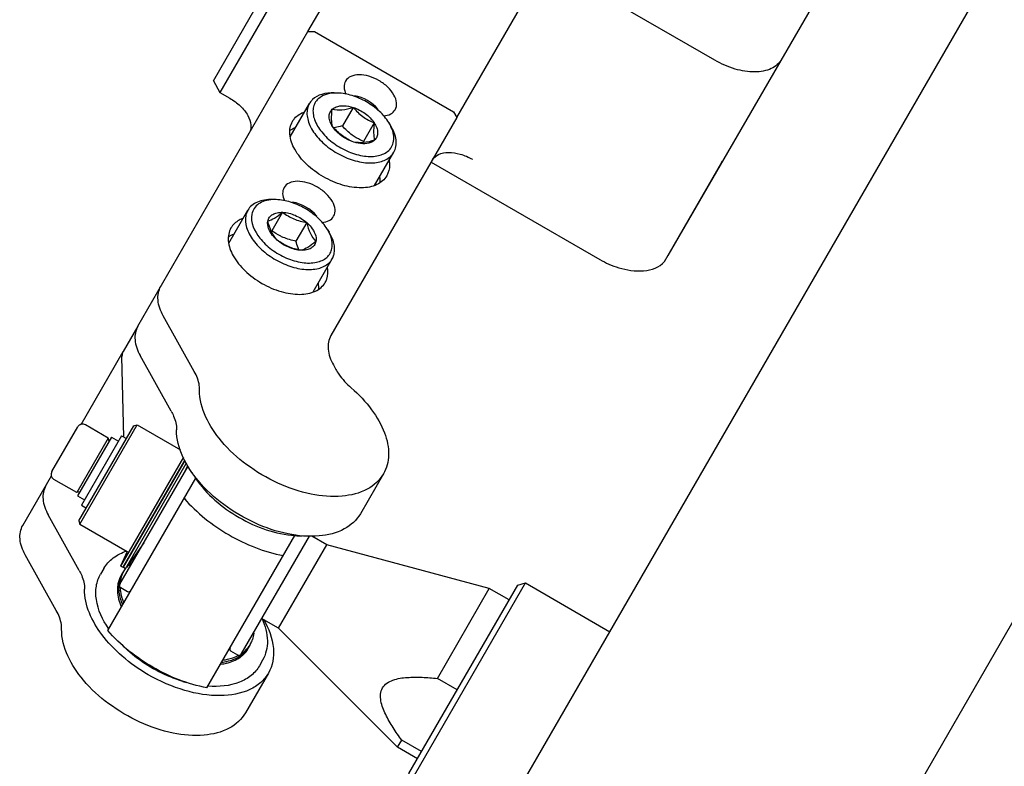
# Model space of a CAD drawing. Header units: millimetres. Extents: x 0 to 7560, y 0 to 5346.
# Tile 73 of 149: x 1306 to 1392, y 3825 to 3890. Entities that reach past the tile are written whole.
import ezdxf

# ---------------------------------------------------------------- set-up
doc = ezdxf.new("R2010")
doc.units = ezdxf.units.MM
for name, color, linetype in [('A2200401_ABL710', 7, 'Continuous'), ('A2300601_ABL736', 7, 'Continuous'), ('DUMMY_BOLT_M3_8_SWPW_PBL746', 7, 'Continuous'), ('DUMMY_BOLT_M5_10_PBL778', 7, 'Continuous'), ('DUMMY_BOLT_M5_10_PBL779', 7, 'Continuous'), ('M2002301_PBL742', 7, 'Continuous'), ('M2002401_PBL852', 7, 'Continuous'), ('M2002501_PBL744', 7, 'Continuous'), ('M2200703_PBL738', 7, 'Continuous'), ('M2200901_PBL711', 7, 'Continuous'), ('M2302001_PBL787', 7, 'Continuous'), ('M2302201_PBL752', 7, 'Continuous'), ('M2302401_PBL753', 7, 'Continuous'), ('M2302801_PBL748', 7, 'Continuous'), ('MISUMI_BD-13_PBL1754', 7, 'Continuous'), ('MISUMI_BD-13_PBL737', 7, 'Continuous'), ('MISUMI_BD-13_PBL750', 7, 'Continuous'), ('MISUMI_BD-13_PBL865', 7, 'Continuous'), ('MISUMI_MS5-8_PBL1873', 7, 'Continuous'), ('MISUMI_MS5-8_PBL1877', 7, 'Continuous'), ('NSK_F687ZZ1_PBL1755', 7, 'Continuous'), ('NSK_F687ZZ1_PBL739', 7, 'Continuous'), ('NSK_F687ZZ1_PBL743', 7, 'Continuous'), ('NSK_F687ZZ1_PBL851', 7, 'Continuous'), ('TOP_VIEW_VBL707', 7, 'Continuous')]:
    doc.layers.add(name, color=color, linetype=linetype)

# ---------------------------------------------------------------- blocks, each defined once
blk = doc.blocks.new('M2200901_PBL711', base_point=(1763.698, 3559.091))
at = {"layer": 'M2200901_PBL711', "color": 7}
for p, q in [((1652.606, 3392.349), (1855.304, 3743.431)), ((1677.087, 3374.751), (1863.884, 3698.292))]:
    blk.add_line(p, q, dxfattribs=at)
blk = doc.blocks.new('M2200703_PBL738', base_point=(1676.597, 3403.902))
at = {"layer": 'M2200703_PBL738', "color": 7}
for p, q in [((1651.245, 3406.991), (1661.245, 3424.312)), ((1660.562, 3424.129), (1661.245, 3424.312)), ((1661.245, 3424.312), (1668.606, 3420.062)), ((1651.062, 3407.675), (1660.562, 3424.129)), ((1651.062, 3407.674), (1651.245, 3406.991)), ((1651.245, 3406.991), (1658.606, 3402.741)), ((1694.587, 3405.062), (1701.948, 3400.812)), ((1691.948, 3383.491), (1701.948, 3400.812)), ((1692.632, 3383.675), (1702.131, 3400.129)), ((1702.131, 3400.129), (1701.948, 3400.812)), ((1684.587, 3387.741), (1691.948, 3383.491)), ((1692.631, 3383.674), (1691.948, 3383.491))]:
    blk.add_line(p, q, dxfattribs=at)
blk = doc.blocks.new('A2200401_ABL710', base_point=(1762.926, 3559.091))
at = {"layer": 'M2200703_PBL738'}
blk.add_blockref('M2200703_PBL738', (1676.597, 3403.902), dxfattribs=at)
at = {"layer": 'M2200901_PBL711'}
blk.add_blockref('M2200901_PBL711', (1763.698, 3559.091), dxfattribs=at)
blk = doc.blocks.new('MISUMI_BD-13_PBL737', base_point=(1628.703, 3430.49))
at = {"layer": 'MISUMI_BD-13_PBL737', "color": 7}
for p, q in [((1631.391, 3435.3), (1625.896, 3425.784)), ((1631.51, 3435.009), (1626.123, 3425.679)), ((1626.486, 3427.057), (1625.896, 3425.784)), ((1625.896, 3425.784), (1626.123, 3425.679))]:
    blk.add_line(p, q, dxfattribs=at)
blk = doc.blocks.new('NSK_F687ZZ1_PBL739', base_point=(1628.823, 3429.043))
at = {"layer": 'NSK_F687ZZ1_PBL739', "color": 7}
for p, q in [((1625.845, 3424.197), (1631.801, 3434.512)), ((1625.918, 3423.923), (1626.524, 3423.573))]:
    blk.add_line(p, q, dxfattribs=at)
for centre, start, end in [((1626.018, 3424.097), 150, 240), ((1626.624, 3423.747), 240, 330)]:
    blk.add_arc(centre, 0.2, start, end, dxfattribs=at)
blk = doc.blocks.new('M2002301_PBL742', base_point=(1649.011, 3418.681))
at = {"layer": 'M2002301_PBL742', "color": 7}
for p, q in [((1639.698, 3420.355), (1643.898, 3427.63)), ((1643.898, 3427.63), (1642.584, 3428.389)), ((1658.08, 3423.83), (1643.898, 3427.63)), ((1653.547, 3415.978), (1658.08, 3423.83)), ((1659.812, 3422.83), (1658.08, 3423.83)), ((1639.698, 3420.355), (1638.21, 3421.214)), ((1650.08, 3409.973), (1639.698, 3420.355)), ((1655.279, 3414.978), (1653.547, 3415.978)), ((1650.08, 3409.973), (1650.438, 3410.593)), ((1652.17, 3409.593), (1650.438, 3410.593)), ((1651.812, 3408.973), (1650.08, 3409.973))]:
    blk.add_line(p, q, dxfattribs=at)
blk.add_open_spline([(1650.438, 3410.593), (1650.177, 3410.952), (1649.675, 3411.675), (1649.027, 3412.807), (1648.55, 3413.94), (1648.586, 3415.252), (1649.705, 3415.94), (1650.924, 3416.093), (1652.228, 3416.098), (1653.105, 3416.024), (1653.547, 3415.978)], degree=3, knots=[0, 0, 0, 0, 0.132166, 0.261993, 0.386742, 0.500001, 0.61326, 0.738008, 0.867834, 1, 1, 1, 1], dxfattribs=at)
blk = doc.blocks.new('NSK_F687ZZ1_PBL743', base_point=(1638.91, 3423.215))
at = {"layer": 'NSK_F687ZZ1_PBL743', "color": 7}
for p, q in [((1642.363, 3428.406), (1636.41, 3418.097)), ((1636.137, 3418.023), (1635.531, 3418.373))]:
    blk.add_line(p, q, dxfattribs=at)
for centre, start, end in [((1635.631, 3418.547), 150, 240), ((1636.237, 3418.197), 240, 330)]:
    blk.add_arc(centre, 0.2, start, end, dxfattribs=at)
blk = doc.blocks.new('M2002501_PBL744', base_point=(1626.707, 3432.583))
at = {"layer": 'M2002501_PBL744', "color": 7}
for p, q in [((1622.279, 3429.72), (1627.078, 3438.033)), ((1622.352, 3429.447), (1627.352, 3438.107)), ((1627.079, 3438.034), (1627.352, 3438.107)), ((1627.352, 3438.107), (1631.136, 3435.922)), ((1622.279, 3429.72), (1622.352, 3429.447)), ((1622.352, 3429.447), (1626.487, 3427.059))]:
    blk.add_line(p, q, dxfattribs=at)
blk = doc.blocks.new('DUMMY_BOLT_M3_8_SWPW_PBL746', base_point=(1623.173, 3434.477))
at = {"layer": 'DUMMY_BOLT_M3_8_SWPW_PBL746', "color": 7}
for p, q in [((1619.916, 3434.028), (1622.166, 3437.925)), ((1624.841, 3436.958), (1622.849, 3438.108)), ((1625.114, 3437.031), (1622.164, 3431.922)), ((1625.996, 3437.158), (1622.496, 3431.096)), ((1625.114, 3437.031), (1625.721, 3436.681)), ((1625.996, 3437.158), (1626.429, 3436.908)), ((1624.841, 3436.958), (1622.091, 3432.195)), ((1624.914, 3436.685), (1624.841, 3436.958)), ((1622.091, 3432.195), (1620.099, 3433.345)), ((1622.364, 3432.268), (1622.091, 3432.195)), ((1622.164, 3431.922), (1622.771, 3431.572)), ((1622.496, 3431.096), (1622.929, 3430.846))]:
    blk.add_line(p, q, dxfattribs=at)
for centre, start, end in [((1622.599, 3437.675), 60, 150), ((1620.349, 3433.778), 150, 240)]:
    blk.add_arc(centre, 0.5, start, end, dxfattribs=at)
blk = doc.blocks.new('M2302801_PBL748', base_point=(1657.914, 3469.732))
at = {"layer": 'M2302801_PBL748', "color": 7}
for p, q in [((1634.004, 3468.129), (1653.174, 3501.332)), ((1677.761, 3469.917), (1650.048, 3485.917)), ((1642.598, 3481.014), (1634.572, 3467.112)), ((1678.566, 3461.312), (1689.547, 3480.332)), ((1642.253, 3472.416), (1645.167, 3477.464)), ((1655.243, 3464.916), (1661.14, 3475.13)), ((1634.004, 3468.129), (1634.572, 3467.112)), ((1634.572, 3467.112), (1635.438, 3466.612)), ((1653.006, 3461.04), (1667.728, 3452.54)), ((1673.357, 3452.352), (1678.373, 3461.04)), ((1627.411, 3446.709), (1626.133, 3444.495)), ((1626.204, 3437.037), (1626.033, 3444.081))]:
    blk.add_line(p, q, dxfattribs=at)
blk.add_arc((1677.005, 3462.214), 1.803, 319.36613, 329.95922, dxfattribs=at)
for points, knots in [([(1683.582, 3470), (1683.381, 3469.653), (1682.646, 3469.05), (1681.156, 3468.82), (1679.452, 3469.1), (1678.317, 3469.596), (1677.761, 3469.917)], [0, 0, 0, 0, 0.190097, 0.419659, 0.69556, 1, 1, 1, 1]), ([(1635.438, 3466.612), (1635.772, 3466.419), (1636.37, 3465.978), (1637.027, 3465.177), (1637.354, 3464.334), (1637.261, 3463.771), (1637.141, 3463.562)], [0, 0, 0, 0, 0.304448, 0.580339, 0.809898, 1, 1, 1, 1]), ([(1653.114, 3461.228), (1653.234, 3461.437), (1653.676, 3461.798), (1654.57, 3461.936), (1655.592, 3461.768), (1656.273, 3461.471), (1656.607, 3461.278)], [0, 0, 0, 0, 0.190102, 0.419661, 0.695552, 1, 1, 1, 1]), ([(1667.728, 3452.54), (1668.246, 3452.241), (1669.937, 3451.453), (1672.484, 3451.334), (1673.357, 3452.352)], [0, 0, 0, 0, 0.308609, 1, 1, 1, 1])]:
    blk.add_open_spline(points, degree=3, knots=knots, dxfattribs=at)
blk.add_open_spline([(1626.133, 3444.495), (1626.062, 3444.372), (1626.03, 3444.223), (1626.033, 3444.081)], degree=3, dxfattribs=at)
blk = doc.blocks.new('MISUMI_BD-13_PBL750', base_point=(1628.948, 3430.272))
at = {"layer": 'MISUMI_BD-13_PBL750', "color": 7}
for p, q in [((1626.123, 3425.679), (1631.51, 3435.009)), ((1626.328, 3425.535), (1631.645, 3434.744)), ((1631.556, 3434.089), (1631.772, 3434.555)), ((1627.934, 3427.814), (1626.421, 3425.667)), ((1626.328, 3425.535), (1626.123, 3425.679))]:
    blk.add_line(p, q, dxfattribs=at)
blk = doc.blocks.new('M2302201_PBL752', base_point=(1628.192, 3427.75))
at = {"layer": 'M2302201_PBL752', "color": 7}
for p, q in [((1622.463, 3438.139), (1626.133, 3444.495)), ((1617.378, 3429.332), (1619.88, 3433.665)), ((1622.309, 3425.395), (1619.598, 3430.248)), ((1620.302, 3421.92), (1617.592, 3426.773)), ((1638.809, 3416.451), (1636.802, 3412.975))]:
    blk.add_line(p, q, dxfattribs=at)
for points, knots in [([(1619.385, 3432.807), (1619.184, 3432.46), (1619.028, 3431.522), (1619.362, 3430.671), (1619.598, 3430.248)], [0, 0, 0, 0, 0.452979, 1, 1, 1, 1]), ([(1617.592, 3426.773), (1617.356, 3427.196), (1617.022, 3428.047), (1617.177, 3428.984), (1617.378, 3429.332)], [0, 0, 0, 0, 0.547021, 1, 1, 1, 1]), ([(1622.309, 3425.395), (1622.385, 3425.259), (1622.636, 3424.752), (1622.78, 3424.181), (1622.772, 3423.77)], [0, 0, 0, 0, 0.274717, 1, 1, 1, 1]), ([(1628.33, 3416.302), (1627.526, 3416.766), (1626.041, 3417.818), (1623.831, 3420.117), (1622.745, 3422.363), (1622.772, 3423.77)], [0, 0, 0, 0, 0.289366, 0.561096, 1, 1, 1, 1]), ([(1620.765, 3420.295), (1620.768, 3420.424), (1620.73, 3420.992), (1620.516, 3421.538), (1620.302, 3421.92)], [0, 0, 0, 0, 0.228301, 1, 1, 1, 1]), ([(1638.393, 3421.112), (1638.83, 3420.343), (1639.45, 3418.796), (1639.174, 3417.083), (1638.809, 3416.451)], [0, 0, 0, 0, 0.547707, 1, 1, 1, 1]), ([(1636.802, 3412.976), (1636.48, 3412.417), (1635.365, 3411.425), (1633.056, 3410.89), (1630.354, 3411.127), (1627.515, 3412.088), (1624.84, 3413.674), (1622.142, 3416.129), (1620.735, 3418.682), (1620.765, 3420.295)], [0, 0, 0, 0, 0.092209, 0.200707, 0.330117, 0.475212, 0.625642, 0.769603, 1, 1, 1, 1]), ([(1638.809, 3416.451), (1638.632, 3416.145), (1638.156, 3415.57), (1636.783, 3414.704), (1634.438, 3414.319), (1631.375, 3414.834), (1629.331, 3415.724), (1628.33, 3416.302)], [0, 0, 0, 0, 0.092967, 0.191917, 0.420962, 0.696246, 1, 1, 1, 1])]:
    blk.add_open_spline(points, degree=3, knots=knots, dxfattribs=at)
blk = doc.blocks.new('M2302401_PBL753', base_point=(1641.203, 3450.403))
at = {"layer": 'M2302401_PBL753', "color": 7}
for p, q in [((1627.411, 3446.709), (1642.253, 3472.416)), ((1642.253, 3472.416), (1642.835, 3472.424)), ((1642.835, 3472.424), (1654.959, 3465.424)), ((1654.959, 3465.424), (1655.243, 3464.916)), ((1655.243, 3464.916), (1644.261, 3445.894)), ((1632.342, 3442.772), (1629.631, 3447.625)), ((1630.335, 3439.297), (1627.624, 3444.15)), ((1644.474, 3443.335), (1644.691, 3442.948)), ((1648.841, 3433.828), (1646.835, 3430.352))]:
    blk.add_line(p, q, dxfattribs=at)
for points, knots in [([(1645.539, 3468.108), (1645.449, 3467.951), (1645.365, 3467.542), (1645.486, 3467.155), (1645.576, 3466.963)], [0, 0, 0, 0, 0.459082, 1, 1, 1, 1]), ([(1649.869, 3465.608), (1649.969, 3465.781), (1650.046, 3466.25), (1649.773, 3466.953), (1649.226, 3467.621), (1648.468, 3468.18), (1647.604, 3468.557), (1646.752, 3468.698), (1646.007, 3468.583), (1645.639, 3468.281), (1645.539, 3468.108)], [0, 0, 0, 0, 0.095059, 0.209831, 0.34778, 0.5, 0.65222, 0.790169, 0.904941, 1, 1, 1, 1]), ([(1640.906, 3464.583), (1640.96, 3464.677), (1641.224, 3465.048), (1641.631, 3465.302), (1641.954, 3465.423)], [0, 0, 0, 0, 0.238744, 1, 1, 1, 1]), ([(1648.863, 3465.068), (1649.074, 3465.086), (1649.468, 3465.175), (1649.779, 3465.452), (1649.869, 3465.608)], [0, 0, 0, 0, 0.540725, 1, 1, 1, 1]), ([(1649.133, 3459.833), (1648.943, 3459.503), (1648.244, 3458.931), (1646.829, 3458.712), (1645.209, 3458.979), (1643.569, 3459.695), (1642.128, 3460.757), (1641.087, 3462.027), (1640.569, 3463.362), (1640.715, 3464.253), (1640.906, 3464.583)], [0, 0, 0, 0, 0.095053, 0.209831, 0.347781, 0.5, 0.652219, 0.790169, 0.904947, 1, 1, 1, 1]), ([(1649.336, 3461.161), (1649.356, 3461.04), (1649.402, 3460.591), (1649.299, 3460.12), (1649.133, 3459.833)], [0, 0, 0, 0, 0.269172, 1, 1, 1, 1]), ([(1640.17, 3458.809), (1640.081, 3458.653), (1639.996, 3458.248), (1640.115, 3457.863), (1640.204, 3457.671)], [0, 0, 0, 0, 0.459423, 1, 1, 1, 1]), ([(1644.5, 3456.309), (1644.601, 3456.483), (1644.678, 3456.952), (1644.405, 3457.654), (1643.857, 3458.323), (1643.099, 3458.882), (1642.236, 3459.259), (1641.383, 3459.399), (1640.638, 3459.284), (1640.271, 3458.983), (1640.17, 3458.809)], [0, 0, 0, 0, 0.095059, 0.209831, 0.34778, 0.5, 0.65222, 0.790169, 0.904941, 1, 1, 1, 1]), ([(1636.586, 3456.124), (1636.471, 3456.081), (1636.059, 3455.896), (1635.703, 3455.571), (1635.537, 3455.285)], [0, 0, 0, 0, 0.269172, 1, 1, 1, 1]), ([(1643.489, 3455.769), (1643.702, 3455.787), (1644.097, 3455.875), (1644.41, 3456.152), (1644.5, 3456.309)], [0, 0, 0, 0, 0.540946, 1, 1, 1, 1]), ([(1635.537, 3455.285), (1635.347, 3454.955), (1635.2, 3454.063), (1635.719, 3452.728), (1636.76, 3451.459), (1638.2, 3450.396), (1639.84, 3449.68), (1641.46, 3449.414), (1642.876, 3449.632), (1643.574, 3450.205), (1643.765, 3450.535)], [0, 0, 0, 0, 0.095053, 0.209831, 0.347781, 0.5, 0.652219, 0.790169, 0.904947, 1, 1, 1, 1]), ([(1643.765, 3450.535), (1643.819, 3450.628), (1644.008, 3451.043), (1644.025, 3451.522), (1643.968, 3451.862)], [0, 0, 0, 0, 0.238744, 1, 1, 1, 1]), ([(1629.631, 3447.625), (1629.395, 3448.048), (1629.061, 3448.899), (1629.217, 3449.837), (1629.417, 3450.184)], [0, 0, 0, 0, 0.547021, 1, 1, 1, 1]), ([(1627.411, 3446.709), (1627.21, 3446.361), (1627.054, 3445.424), (1627.388, 3444.573), (1627.624, 3444.15)], [0, 0, 0, 0, 0.452979, 1, 1, 1, 1]), ([(1644.261, 3445.894), (1644.06, 3445.546), (1643.905, 3444.609), (1644.238, 3443.758), (1644.474, 3443.335)], [0, 0, 0, 0, 0.452979, 1, 1, 1, 1]), ([(1632.804, 3441.147), (1632.807, 3441.277), (1632.769, 3441.845), (1632.555, 3442.39), (1632.342, 3442.772)], [0, 0, 0, 0, 0.228301, 1, 1, 1, 1]), ([(1644.691, 3442.948), (1644.771, 3442.804), (1645.145, 3442.21), (1645.631, 3441.689), (1646.036, 3441.336)], [0, 0, 0, 0, 0.234412, 1, 1, 1, 1]), ([(1646.036, 3441.336), (1646.691, 3440.763), (1647.831, 3439.564), (1648.996, 3437.56), (1649.436, 3435.569), (1649.127, 3434.322), (1648.841, 3433.828)], [0, 0, 0, 0, 0.303968, 0.572645, 0.800852, 1, 1, 1, 1]), ([(1648.841, 3433.828), (1648.519, 3433.269), (1647.404, 3432.277), (1645.095, 3431.743), (1642.393, 3431.98), (1639.554, 3432.94), (1636.879, 3434.527), (1634.182, 3436.981), (1632.774, 3439.534), (1632.804, 3441.147)], [0, 0, 0, 0, 0.092209, 0.200707, 0.330117, 0.475212, 0.625642, 0.769603, 1, 1, 1, 1]), ([(1630.335, 3439.297), (1630.411, 3439.161), (1630.662, 3438.654), (1630.806, 3438.083), (1630.798, 3437.672)], [0, 0, 0, 0, 0.274717, 1, 1, 1, 1]), ([(1646.835, 3430.353), (1646.512, 3429.794), (1645.398, 3428.802), (1643.088, 3428.267), (1640.386, 3428.504), (1637.548, 3429.465), (1634.872, 3431.051), (1632.175, 3433.506), (1630.767, 3436.059), (1630.798, 3437.672)], [0, 0, 0, 0, 0.092209, 0.200707, 0.330117, 0.475212, 0.625642, 0.769603, 1, 1, 1, 1])]:
    blk.add_open_spline(points, degree=3, knots=knots, dxfattribs=at)
for points in [[(1641.125, 3464.022), (1640.97, 3463.962), (1640.819, 3463.887), (1640.681, 3463.796)], [(1648.564, 3459.244), (1648.574, 3459.41), (1648.564, 3459.578), (1648.538, 3459.742)], [(1635.756, 3454.724), (1635.601, 3454.664), (1635.451, 3454.589), (1635.312, 3454.497)], [(1643.195, 3449.946), (1643.205, 3450.112), (1643.195, 3450.28), (1643.169, 3450.444)]]:
    blk.add_open_spline(points, degree=3, dxfattribs=at)
blk = doc.blocks.new('DUMMY_BOLT_M5_10_PBL778', base_point=(1639.967, 3453.738))
at = {"layer": 'DUMMY_BOLT_M5_10_PBL778', "color": 7}
for p, q in [((1639.478, 3457.761), (1639.174, 3457.77)), ((1635.347, 3453.954), (1637.014, 3456.842)), ((1640.049, 3456.653), (1639.117, 3455.04)), ((1642.146, 3455.757), (1641.214, 3454.144)), ((1643.939, 3455.185), (1644.099, 3454.927)), ((1642.708, 3449.704), (1644.375, 3452.592))]:
    blk.add_line(p, q, dxfattribs=at)
for centre, radius, start, end in [((1639.363, 3454.136), 3.627, 88.18418, 92.95278), ((1640.863, 3453.276), 3.621, 26.93601, 31.8212), ((1631.307, 3464.966), 12.63, 307.88066, 308.19567)]:
    blk.add_arc(centre, radius, start, end, dxfattribs=at)
for points, knots in [([(1639.174, 3457.77), (1638.936, 3457.778), (1638.483, 3457.754), (1637.858, 3457.585), (1637.348, 3457.285), (1637.103, 3456.996), (1637.014, 3456.842)], [0, 0, 0, 0, 0.289774, 0.549323, 0.782543, 1, 1, 1, 1]), ([(1639.176, 3457.758), (1638.947, 3457.746), (1638.517, 3457.68), (1637.948, 3457.423), (1637.535, 3457.015), (1637.395, 3456.666), (1637.36, 3456.489)], [0, 0, 0, 0, 0.287767, 0.54168, 0.772547, 1, 1, 1, 1]), ([(1643.939, 3455.185), (1643.716, 3455.546), (1643.127, 3456.227), (1642.028, 3457.026), (1640.785, 3457.579), (1639.902, 3457.748), (1639.477, 3457.761)], [0, 0, 0, 0, 0.239278, 0.500008, 0.760733, 1, 1, 1, 1]), ([(1637.014, 3456.842), (1636.951, 3456.732), (1636.884, 3456.573), (1636.844, 3456.408), (1636.836, 3456.366)], [0, 0, 0, 0, 0.745928, 1, 1, 1, 1]), ([(1636.836, 3456.366), (1636.768, 3456.027), (1636.832, 3455.455), (1637.132, 3454.749), (1637.485, 3454.19), (1637.944, 3453.651), (1638.685, 3452.971), (1639.764, 3452.277), (1641.154, 3451.756), (1642.321, 3451.617), (1643.151, 3451.733), (1643.669, 3451.918), (1644.09, 3452.202), (1644.297, 3452.456), (1644.375, 3452.592)], [0, 0, 0, 0, 0.100868, 0.159494, 0.223628, 0.29263, 0.365391, 0.516125, 0.663351, 0.795345, 0.853508, 0.906212, 0.954406, 1, 1, 1, 1]), ([(1637.36, 3456.489), (1637.216, 3455.77), (1637.709, 3454.746), (1638.522, 3453.87), (1639.275, 3453.236), (1640.344, 3452.623), (1641.685, 3452.219), (1642.775, 3452.203), (1643.496, 3452.431), (1643.915, 3452.698), (1644.215, 3453.062), (1644.321, 3453.353), (1644.35, 3453.501)], [0, 0, 0, 0, 0.226084, 0.298015, 0.37356, 0.528096, 0.675063, 0.80214, 0.856906, 0.906569, 0.953261, 1, 1, 1, 1]), ([(1638.758, 3455.891), (1638.782, 3456.009), (1638.881, 3456.242), (1639.181, 3456.5), (1639.587, 3456.642), (1639.889, 3456.66), (1640.049, 3456.653)], [0, 0, 0, 0, 0.221476, 0.449289, 0.70556, 1, 1, 1, 1]), ([(1638.758, 3455.891), (1638.959, 3455.95), (1639.417, 3456.17), (1639.819, 3456.473), (1640.049, 3456.653)], [0, 0, 0, 0, 0.417461, 1, 1, 1, 1]), ([(1640.049, 3456.653), (1640.421, 3456.639), (1641.183, 3456.435), (1641.847, 3456.02), (1642.146, 3455.757)], [0, 0, 0, 0, 0.483292, 1, 1, 1, 1]), ([(1640.049, 3456.653), (1640.352, 3456.428), (1641.015, 3456.026), (1641.763, 3455.827), (1642.146, 3455.757)], [0, 0, 0, 0, 0.492604, 1, 1, 1, 1]), ([(1639.564, 3454.232), (1639.423, 3454.357), (1638.992, 3454.796), (1638.672, 3455.46), (1638.758, 3455.891)], [0, 0, 0, 0, 0.299668, 1, 1, 1, 1]), ([(1639.564, 3454.232), (1639.375, 3454.443), (1639.025, 3454.967), (1638.841, 3455.565), (1638.758, 3455.891)], [0, 0, 0, 0, 0.457158, 1, 1, 1, 1]), ([(1642.146, 3455.757), (1642.287, 3455.633), (1642.718, 3455.194), (1643.038, 3454.53), (1642.952, 3454.099)], [0, 0, 0, 0, 0.299668, 1, 1, 1, 1]), ([(1642.146, 3455.757), (1642.228, 3455.431), (1642.412, 3454.833), (1642.762, 3454.31), (1642.952, 3454.099)], [0, 0, 0, 0, 0.542845, 1, 1, 1, 1]), ([(1640.094, 3454.468), (1640.006, 3454.505), (1639.663, 3454.666), (1639.344, 3454.872), (1639.117, 3455.04)], [0, 0, 0, 0, 0.25411, 1, 1, 1, 1]), ([(1641.661, 3453.336), (1641.279, 3453.406), (1640.53, 3453.605), (1639.867, 3454.007), (1639.564, 3454.232)], [0, 0, 0, 0, 0.507396, 1, 1, 1, 1]), ([(1641.661, 3453.336), (1641.289, 3453.351), (1640.527, 3453.555), (1639.863, 3453.969), (1639.564, 3454.232)], [0, 0, 0, 0, 0.483292, 1, 1, 1, 1]), ([(1644.35, 3453.501), (1644.395, 3453.723), (1644.381, 3454.223), (1644.208, 3454.684), (1644.09, 3454.916)], [0, 0, 0, 0, 0.46468, 1, 1, 1, 1]), ([(1644.553, 3453.068), (1644.611, 3453.359), (1644.565, 3454.031), (1644.284, 3454.628), (1644.099, 3454.927)], [0, 0, 0, 0, 0.458031, 1, 1, 1, 1]), ([(1641.462, 3453.376), (1641.437, 3453.435), (1641.34, 3453.687), (1641.264, 3453.946), (1641.214, 3454.144)], [0, 0, 0, 0, 0.240893, 1, 1, 1, 1]), ([(1642.952, 3454.099), (1642.722, 3453.918), (1642.32, 3453.615), (1641.862, 3453.395), (1641.661, 3453.336)], [0, 0, 0, 0, 0.582542, 1, 1, 1, 1]), ([(1642.952, 3454.099), (1642.928, 3453.981), (1642.829, 3453.747), (1642.529, 3453.49), (1642.123, 3453.348), (1641.821, 3453.33), (1641.661, 3453.336)], [0, 0, 0, 0, 0.221476, 0.449289, 0.70556, 1, 1, 1, 1]), ([(1644.375, 3452.592), (1644.438, 3452.702), (1644.505, 3452.86), (1644.545, 3453.026), (1644.553, 3453.068)], [0, 0, 0, 0, 0.745928, 1, 1, 1, 1])]:
    blk.add_open_spline(points, degree=3, knots=knots, dxfattribs=at)
blk.add_open_spline([(1641.214, 3454.144), (1640.832, 3454.214), (1640.451, 3454.315), (1640.094, 3454.468)], degree=3, dxfattribs=at)
blk = doc.blocks.new('DUMMY_BOLT_M5_10_PBL779', base_point=(1645.336, 3463.037))
at = {"layer": 'DUMMY_BOLT_M5_10_PBL779', "color": 7}
for p, q in [((1644.846, 3467.06), (1644.542, 3467.069)), ((1640.715, 3463.253), (1642.382, 3466.14)), ((1646.195, 3465.807), (1645.263, 3464.193)), ((1648.041, 3464.459), (1647.109, 3462.845)), ((1649.308, 3464.484), (1649.468, 3464.225)), ((1648.077, 3459.003), (1649.744, 3461.89))]:
    blk.add_line(p, q, dxfattribs=at)
for centre, radius, start, end in [((1644.731, 3463.441), 3.621, 88.17733, 93.04377), ((1646.229, 3462.573), 3.623, 27.00281, 31.82054), ((1658.721, 3461.442), 11.696, 173.10787, 173.62344)]:
    blk.add_arc(centre, radius, start, end, dxfattribs=at)
for points, knots in [([(1642.666, 3466.496), (1642.638, 3466.47), (1642.53, 3466.362), (1642.439, 3466.239), (1642.382, 3466.14)], [0, 0, 0, 0, 0.253258, 1, 1, 1, 1]), ([(1644.542, 3467.069), (1644.181, 3467.08), (1643.505, 3467.021), (1642.888, 3466.705), (1642.666, 3466.496)], [0, 0, 0, 0, 0.54316, 1, 1, 1, 1]), ([(1643.146, 3466.541), (1643.036, 3466.437), (1642.846, 3466.193), (1642.695, 3465.745), (1642.688, 3465.244), (1642.871, 3464.502), (1643.45, 3463.57), (1644.487, 3462.619), (1645.764, 3461.899), (1646.92, 3461.563), (1647.808, 3461.509), (1648.547, 3461.591), (1649.058, 3461.818), (1649.301, 3462.046)], [0, 0, 0, 0, 0.046338, 0.092964, 0.142821, 0.19791, 0.32556, 0.472502, 0.626209, 0.771823, 0.83778, 0.897789, 1, 1, 1, 1]), ([(1644.539, 3467.056), (1644.27, 3467.042), (1643.767, 3466.956), (1643.316, 3466.7), (1643.146, 3466.541)], [0, 0, 0, 0, 0.53645, 1, 1, 1, 1]), ([(1649.308, 3464.484), (1649.084, 3464.845), (1648.496, 3465.525), (1647.396, 3466.325), (1646.154, 3466.877), (1645.271, 3467.046), (1644.846, 3467.06)], [0, 0, 0, 0, 0.239273, 0.499999, 0.760725, 1, 1, 1, 1]), ([(1642.382, 3466.14), (1642.304, 3466.004), (1642.186, 3465.696), (1642.152, 3465.184), (1642.254, 3464.639), (1642.575, 3463.857), (1643.29, 3462.91), (1644.452, 3461.965), (1645.814, 3461.276), (1647.018, 3460.973), (1647.929, 3460.948), (1648.688, 3461.054), (1649.209, 3461.299), (1649.46, 3461.535)], [0, 0, 0, 0, 0.045696, 0.094032, 0.146938, 0.205363, 0.337977, 0.485746, 0.636689, 0.777875, 0.841677, 0.899892, 1, 1, 1, 1]), ([(1644.406, 3464.128), (1644.318, 3464.263), (1644.176, 3464.534), (1644.084, 3464.958), (1644.145, 3465.35), (1644.29, 3465.559), (1644.377, 3465.641)], [0, 0, 0, 0, 0.29543, 0.552738, 0.780538, 1, 1, 1, 1]), ([(1644.406, 3464.128), (1644.348, 3464.333), (1644.293, 3464.843), (1644.342, 3465.349), (1644.377, 3465.641)], [0, 0, 0, 0, 0.419693, 1, 1, 1, 1]), ([(1644.377, 3465.641), (1644.472, 3465.73), (1644.79, 3465.917), (1645.436, 3465.991), (1645.934, 3465.891), (1646.195, 3465.807)], [0, 0, 0, 0, 0.204838, 0.567607, 1, 1, 1, 1]), ([(1644.377, 3465.641), (1644.652, 3465.589), (1645.274, 3465.561), (1645.875, 3465.71), (1646.195, 3465.807)], [0, 0, 0, 0, 0.455459, 1, 1, 1, 1]), ([(1646.195, 3465.807), (1646.573, 3465.685), (1647.27, 3465.324), (1647.836, 3464.772), (1648.041, 3464.459)], [0, 0, 0, 0, 0.514977, 1, 1, 1, 1]), ([(1646.195, 3465.807), (1646.45, 3465.514), (1647.005, 3464.97), (1647.691, 3464.605), (1648.041, 3464.459)], [0, 0, 0, 0, 0.506602, 1, 1, 1, 1]), ([(1646.252, 3462.78), (1645.903, 3462.926), (1645.216, 3463.291), (1644.662, 3463.835), (1644.406, 3464.128)], [0, 0, 0, 0, 0.493398, 1, 1, 1, 1]), ([(1646.252, 3462.78), (1645.874, 3462.902), (1645.177, 3463.262), (1644.611, 3463.815), (1644.406, 3464.128)], [0, 0, 0, 0, 0.514977, 1, 1, 1, 1]), ([(1645.263, 3464.193), (1645.199, 3464.174), (1644.95, 3464.102), (1644.697, 3464.044), (1644.507, 3464.014)], [0, 0, 0, 0, 0.258118, 1, 1, 1, 1]), ([(1648.041, 3464.459), (1648.006, 3464.167), (1647.956, 3463.661), (1648.012, 3463.15), (1648.07, 3462.945)], [0, 0, 0, 0, 0.58031, 1, 1, 1, 1]), ([(1648.041, 3464.459), (1648.129, 3464.324), (1648.271, 3464.053), (1648.363, 3463.628), (1648.302, 3463.237), (1648.157, 3463.028), (1648.07, 3462.945)], [0, 0, 0, 0, 0.29543, 0.552738, 0.780538, 1, 1, 1, 1]), ([(1649.301, 3462.046), (1649.43, 3462.167), (1649.647, 3462.463), (1649.78, 3463.014), (1649.714, 3463.622), (1649.559, 3464.019), (1649.457, 3464.218)], [0, 0, 0, 0, 0.226584, 0.457905, 0.712373, 1, 1, 1, 1]), ([(1649.744, 3461.89), (1649.833, 3462.045), (1649.96, 3462.402), (1649.965, 3462.993), (1649.799, 3463.619), (1649.593, 3464.023), (1649.468, 3464.225)], [0, 0, 0, 0, 0.217457, 0.450677, 0.710226, 1, 1, 1, 1]), ([(1647.109, 3462.845), (1647.023, 3462.881), (1646.676, 3463.035), (1646.345, 3463.227), (1646.115, 3463.395)], [0, 0, 0, 0, 0.246592, 1, 1, 1, 1]), ([(1648.07, 3462.945), (1647.75, 3462.849), (1647.149, 3462.699), (1646.527, 3462.727), (1646.252, 3462.78)], [0, 0, 0, 0, 0.544544, 1, 1, 1, 1]), ([(1648.07, 3462.945), (1647.975, 3462.857), (1647.657, 3462.669), (1647.012, 3462.596), (1646.513, 3462.696), (1646.252, 3462.78)], [0, 0, 0, 0, 0.204838, 0.567607, 1, 1, 1, 1]), ([(1649.46, 3461.535), (1649.488, 3461.561), (1649.596, 3461.669), (1649.687, 3461.792), (1649.744, 3461.89)], [0, 0, 0, 0, 0.253258, 1, 1, 1, 1])]:
    blk.add_open_spline(points, degree=3, knots=knots, dxfattribs=at)
blk.add_open_spline([(1646.115, 3463.395), (1645.8, 3463.625), (1645.519, 3463.9), (1645.263, 3464.193)], degree=3, dxfattribs=at)
blk = doc.blocks.new('M2302001_PBL787', base_point=(1676.114, 3457.096))
at = {"layer": 'M2302001_PBL787', "color": 7}
for q in [(1678.566, 3461.312), (1673.662, 3452.881)]:
    blk.add_line((1673.698, 3452.881), q, dxfattribs=at)
blk = doc.blocks.new('NSK_F687ZZ1_PBL851', base_point=(1631.235, 3421.193))
at = {"layer": 'NSK_F687ZZ1_PBL851', "color": 7}
for p, q in [((1624.448, 3425.576), (1624.167, 3425.09)), ((1638.304, 3417.576), (1638.023, 3417.09))]:
    blk.add_line(p, q, dxfattribs=at)
for centre, radius, start, end in [((1632.306, 3418.551), 6.513, 23.83995, 24.0036), ((1634.137, 3426.947), 11.42, 225.1208, 226.89782), ((1634.646, 3426.65), 11.416, 253.19967, 254.78626)]:
    blk.add_arc(centre, radius, start, end, dxfattribs=at)
for points, knots in [([(1624.448, 3425.576), (1624.653, 3425.931), (1625.244, 3426.584), (1626.027, 3426.965), (1626.448, 3427.104)], [0, 0, 0, 0, 0.480315, 1, 1, 1, 1]), ([(1624.854, 3420.325), (1624.341, 3421.085), (1623.753, 3422.325), (1623.726, 3424.029), (1623.982, 3424.77), (1624.167, 3425.09)], [0, 0, 0, 0, 0.545575, 0.78024, 1, 1, 1, 1]), ([(1638.263, 3421.184), (1638.53, 3420.579), (1638.876, 3419.353), (1638.592, 3418.076), (1638.304, 3417.576)], [0, 0, 0, 0, 0.534139, 1, 1, 1, 1]), ([(1631.346, 3415.721), (1630.886, 3415.86), (1629.068, 3416.533), (1627.397, 3417.614), (1626.334, 3418.609)], [0, 0, 0, 0, 0.24802, 1, 1, 1, 1]), ([(1638.023, 3417.09), (1637.838, 3416.77), (1637.325, 3416.178), (1635.835, 3415.349), (1634.467, 3415.238), (1633.552, 3415.303)], [0, 0, 0, 0, 0.219752, 0.454414, 1, 1, 1, 1])]:
    blk.add_open_spline(points, degree=3, knots=knots, dxfattribs=at)
blk = doc.blocks.new('M2002401_PBL852', base_point=(1632.955, 3424.312))
at = {"layer": 'M2002401_PBL852', "color": 7}
for p, q in [((1624.784, 3420.159), (1632.466, 3433.465)), ((1633.444, 3415.159), (1641.127, 3428.466))]:
    blk.add_line(p, q, dxfattribs=at)
for points in [[(1631.445, 3431.697), (1632.553, 3430.423), (1635.251, 3428.289), (1638.449, 3427.019), (1640.106, 3426.697)], [(1633.444, 3415.159), (1631.787, 3415.481), (1628.59, 3416.751), (1625.891, 3418.885), (1624.784, 3420.159)]]:
    blk.add_open_spline(points, degree=3, dxfattribs=at)
blk = doc.blocks.new('MISUMI_BD-13_PBL865', base_point=(1631.631, 3421.739))
at = {"layer": 'MISUMI_BD-13_PBL865', "color": 7}
for q in [(1626.32, 3425.543), (1626.321, 3425.542)]:
    blk.add_line((1626.314, 3425.535), q, dxfattribs=at)
for centre, radius, start, end in [((1628.009, 3424.031), 2.257, 150.83483, 154.75842), ((1628.168, 3424.175), 2.3, 154.58699, 159.31757), ((1627.99, 3424.042), 2.235, 150.0002, 150.82869), ((1627.992, 3424.041), 2.237, 148.57489, 149.9994), ((1628.02, 3424.023), 2.271, 143.48289, 148.56353), ((1628.118, 3424.199), 2.245, 150.00837, 154.58093), ((1628.104, 3424.207), 2.229, 148.56064, 149.99939), ((1628.133, 3424.189), 2.263, 143.48294, 148.54935), ((1628.523, 3423.91), 2.788, 173.42735, 178.75872), ((1628.398, 3423.923), 2.663, 171.62073, 173.39774), ((1628.652, 3424.076), 2.796, 175.78061, 177.49133), ((1628.578, 3424.081), 2.722, 173.34196, 175.78348), ((1628.677, 3423.906), 2.943, 178.73734, 181.36226), ((1628.904, 3424.075), 3.048, 181.7554, 182.91947), ((1635.289, 3420.058), 2.229, 330.00061, 331.43936), ((1635.26, 3420.074), 2.263, 331.45065, 336.51706), ((1635.193, 3420.103), 2.336, 336.5261, 341.87901), ((1634.896, 3420.477), 2.808, 302.5106, 303.57522), ((1634.938, 3420.415), 2.733, 303.56659, 306.65403), ((1635.23, 3420.098), 2.3, 320.68243, 325.41301), ((1635.185, 3419.889), 2.257, 325.24158, 329.16517), ((1635.204, 3419.877), 2.235, 329.17131, 329.9998), ((1635.276, 3420.066), 2.245, 325.41907, 329.99163), ((1635.202, 3419.878), 2.237, 330.0006, 331.42511), ((1635.172, 3419.894), 2.271, 331.43647, 336.51711), ((1634.775, 3420.685), 3.048, 297.08053, 298.2446), ((1634.823, 3420.272), 2.788, 301.24128, 306.57264), ((1634.89, 3420.18), 2.673, 306.60413, 307.71052)]:
    blk.add_arc(centre, radius, start, end, dxfattribs=at)
for points in [[(1626.452, 3425.704), (1626.578, 3425.844), (1626.721, 3425.97), (1626.874, 3426.079)], [(1625.968, 3424.994), (1625.866, 3424.779), (1625.799, 3424.546), (1625.764, 3424.311)], [(1626.016, 3424.988), (1625.945, 3424.798), (1625.898, 3424.598), (1625.874, 3424.397)], [(1637.526, 3419.929), (1637.508, 3419.742), (1637.471, 3419.555), (1637.412, 3419.376)], [(1636.525, 3418.065), (1636.721, 3418.216), (1636.898, 3418.398), (1637.039, 3418.602)], [(1636.569, 3418.222), (1636.732, 3418.343), (1636.882, 3418.484), (1637.01, 3418.641)]]:
    blk.add_open_spline(points, degree=3, dxfattribs=at)
for points, knots in [([(1625.736, 3423.836), (1625.738, 3423.722), (1625.778, 3423.238), (1625.919, 3422.765), (1626.063, 3422.424)], [0, 0, 0, 0, 0.235046, 1, 1, 1, 1]), ([(1625.859, 3423.919), (1625.865, 3423.814), (1625.91, 3423.369), (1626.041, 3422.935), (1626.172, 3422.62)], [0, 0, 0, 0, 0.236103, 1, 1, 1, 1]), ([(1634.766, 3417.399), (1634.907, 3417.417), (1635.428, 3417.504), (1635.938, 3417.688), (1636.269, 3417.889)], [0, 0, 0, 0, 0.268433, 1, 1, 1, 1]), ([(1634.881, 3417.592), (1634.999, 3417.607), (1635.439, 3417.68), (1635.871, 3417.821), (1636.163, 3417.971)], [0, 0, 0, 0, 0.265323, 1, 1, 1, 1])]:
    blk.add_open_spline(points, degree=3, knots=knots, dxfattribs=at)
blk = doc.blocks.new('MISUMI_BD-13_PBL1754', base_point=(1631.376, 3421.177))
at = {"layer": 'MISUMI_BD-13_PBL1754', "color": 7}
for centre, radius, start, end in [((1627.903, 3423.859), 2.251, 145.68005, 149.99268), ((1628.279, 3423.75), 2.644, 169.0793, 174.63639), ((1628.171, 3423.77), 2.534, 167.2076, 169.05018), ((1635.089, 3419.71), 2.251, 330.00732, 334.31995), ((1634.807, 3419.982), 2.644, 305.36361, 310.92069), ((1634.872, 3419.905), 2.543, 310.95156, 312.09937)]:
    blk.add_arc(centre, radius, start, end, dxfattribs=at)
for points in [[(1625.954, 3424.985), (1625.837, 3424.782), (1625.751, 3424.559), (1625.7, 3424.331)], [(1636.577, 3418.017), (1636.758, 3418.181), (1636.917, 3418.374), (1637.039, 3418.585)]]:
    blk.add_open_spline(points, degree=3, dxfattribs=at)
for points, knots in [([(1625.647, 3423.998), (1625.634, 3423.86), (1625.623, 3423.262), (1625.784, 3422.671), (1625.963, 3422.249)], [0, 0, 0, 0, 0.232114, 1, 1, 1, 1]), ([(1634.665, 3417.225), (1634.825, 3417.245), (1635.411, 3417.346), (1635.983, 3417.574), (1636.337, 3417.825)], [0, 0, 0, 0, 0.271084, 1, 1, 1, 1])]:
    blk.add_open_spline(points, degree=3, knots=knots, dxfattribs=at)
blk = doc.blocks.new('NSK_F687ZZ1_PBL1755', base_point=(1636.938, 3431.198))
at = {"layer": 'NSK_F687ZZ1_PBL1755', "color": 7}
for centre, radius, start, end in [((1639.11, 3437.973), 8.053, 209.74997, 214.07213), ((1641.708, 3436.46), 8.041, 265.93255, 270.35948)]:
    blk.add_arc(centre, radius, start, end, dxfattribs=at)
blk.add_open_spline([(1632.439, 3433.461), (1633.397, 3432.043), (1636.094, 3429.747), (1639.431, 3428.56), (1641.138, 3428.44)], degree=3, knots=[0, 0, 0, 0, 0.50001, 1, 1, 1, 1], dxfattribs=at)
blk = doc.blocks.new('MISUMI_MS5-8_PBL1873', base_point=(1647.342, 3466.223))
at = {"layer": 'MISUMI_MS5-8_PBL1873', "color": 7}
blk.add_open_spline([(1648.376, 3465.624), (1647.882, 3466.249), (1647.095, 3466.703), (1646.308, 3466.822)], degree=3, dxfattribs=at)
blk = doc.blocks.new('MISUMI_MS5-8_PBL1877', base_point=(1641.968, 3456.919))
at = {"layer": 'MISUMI_MS5-8_PBL1877', "color": 7}
blk.add_open_spline([(1643.018, 3456.312), (1642.521, 3456.949), (1641.719, 3457.412), (1640.919, 3457.526)], degree=3, dxfattribs=at)
blk = doc.blocks.new('A2300601_ABL736', base_point=(1732.797, 3593.278))
at = {"layer": 'DUMMY_BOLT_M3_8_SWPW_PBL746'}
blk.add_blockref('DUMMY_BOLT_M3_8_SWPW_PBL746', (1623.173, 3434.477), dxfattribs=at)
at = {"layer": 'DUMMY_BOLT_M5_10_PBL778'}
blk.add_blockref('DUMMY_BOLT_M5_10_PBL778', (1639.967, 3453.738), dxfattribs=at)
at = {"layer": 'DUMMY_BOLT_M5_10_PBL779'}
blk.add_blockref('DUMMY_BOLT_M5_10_PBL779', (1645.336, 3463.037), dxfattribs=at)
at = {"layer": 'M2002301_PBL742'}
blk.add_blockref('M2002301_PBL742', (1649.011, 3418.681), dxfattribs=at)
at = {"layer": 'M2002401_PBL852'}
blk.add_blockref('M2002401_PBL852', (1632.955, 3424.312), dxfattribs=at)
at = {"layer": 'M2002501_PBL744'}
blk.add_blockref('M2002501_PBL744', (1626.707, 3432.583), dxfattribs=at)
at = {"layer": 'M2302001_PBL787'}
blk.add_blockref('M2302001_PBL787', (1676.114, 3457.096), dxfattribs=at)
at = {"layer": 'M2302201_PBL752'}
blk.add_blockref('M2302201_PBL752', (1628.192, 3427.75), dxfattribs=at)
at = {"layer": 'M2302401_PBL753'}
blk.add_blockref('M2302401_PBL753', (1641.203, 3450.403), dxfattribs=at)
at = {"layer": 'M2302801_PBL748'}
blk.add_blockref('M2302801_PBL748', (1657.914, 3469.732), dxfattribs=at)
at = {"layer": 'MISUMI_BD-13_PBL1754'}
blk.add_blockref('MISUMI_BD-13_PBL1754', (1631.376, 3421.177), dxfattribs=at)
at = {"layer": 'MISUMI_BD-13_PBL737'}
blk.add_blockref('MISUMI_BD-13_PBL737', (1628.703, 3430.49), dxfattribs=at)
at = {"layer": 'MISUMI_BD-13_PBL750'}
blk.add_blockref('MISUMI_BD-13_PBL750', (1628.948, 3430.272), dxfattribs=at)
at = {"layer": 'MISUMI_BD-13_PBL865'}
blk.add_blockref('MISUMI_BD-13_PBL865', (1631.631, 3421.739), dxfattribs=at)
at = {"layer": 'MISUMI_MS5-8_PBL1873'}
blk.add_blockref('MISUMI_MS5-8_PBL1873', (1647.342, 3466.223), dxfattribs=at)
at = {"layer": 'MISUMI_MS5-8_PBL1877'}
blk.add_blockref('MISUMI_MS5-8_PBL1877', (1641.968, 3456.919), dxfattribs=at)
at = {"layer": 'NSK_F687ZZ1_PBL1755'}
blk.add_blockref('NSK_F687ZZ1_PBL1755', (1636.938, 3431.198), dxfattribs=at)
at = {"layer": 'NSK_F687ZZ1_PBL739'}
blk.add_blockref('NSK_F687ZZ1_PBL739', (1628.823, 3429.043), dxfattribs=at)
at = {"layer": 'NSK_F687ZZ1_PBL743'}
blk.add_blockref('NSK_F687ZZ1_PBL743', (1638.91, 3423.215), dxfattribs=at)
at = {"layer": 'NSK_F687ZZ1_PBL851'}
blk.add_blockref('NSK_F687ZZ1_PBL851', (1631.235, 3421.193), dxfattribs=at)
blk = doc.blocks.new('TOP_VIEW_VBL707', base_point=(2149.541, 3969.91))
at = {"layer": 'A2200401_ABL710'}
blk.add_blockref('A2200401_ABL710', (1762.926, 3559.091), dxfattribs=at)
at = {"layer": 'A2300601_ABL736'}
blk.add_blockref('A2300601_ABL736', (1732.797, 3593.278), dxfattribs=at)

msp = doc.modelspace()

# ---------------------------------------------------------------- block references
at = {"layer": 'TOP_VIEW_VBL707'}
msp.add_blockref('TOP_VIEW_VBL707', (1838.846, 4386.364), dxfattribs=at)

doc.saveas('drawing.dxf')
